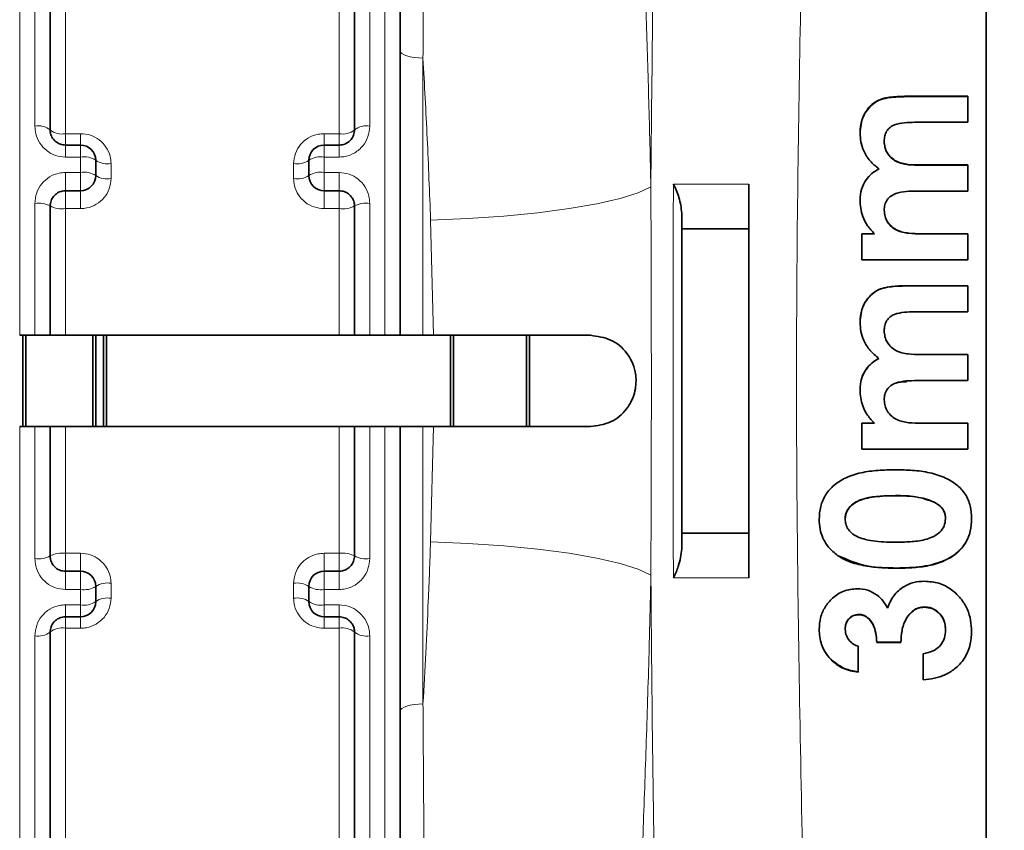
# Model space of a CAD drawing. Header units: millimetres. Extents: x 0 to 1118, y 0 to 864.
# Tile 15 of 96: x 260 to 293, y 242 to 268. Entities that reach past the tile are written whole.
import ezdxf

# ---------------------------------------------------------------- set-up
doc = ezdxf.new("R2010")
doc.units = ezdxf.units.MM
doc.layers.add('ALPHAREV', color=7, linetype='Continuous', lineweight=25)
doc.styles.add('SLDTEXTSTYLE0', font='TXT', dxfattribs={"width": 0.605})
doc.dimstyles.new('SLDDIMSTYLE0', dxfattribs={"dimtxt": 3.175, "dimasz": 4.572, "dimexe": 0, "dimexo": 0.0625, "dimgap": 0.79375, "dimtad": 0, "dimtih": 1, "dimtoh": 1, "dimdec": 0, "dimlfac": 2, "dimrnd": 1e-09, "dimzin": 12, "dimdsep": 46, "dimtxsty": 'SLDTEXTSTYLE0', "dimsah": 1, "dimcen": 0.09, "dimadec": 0, "dimazin": 3, "dimtfac": 1, "dimtofl": 0, "dimtmove": 0, "dimatfit": 3, "dimfxl": 1, "dimfrac": 2, "dimtolj": 1, "dimtzin": 12, "dimarcsym": 0})

# ---------------------------------------------------------------- blocks, each defined once
blk = doc.blocks.new('_D_35')
at = {"layer": 'ALPHAREV'}
for p, q in [((293.607, 297.642), (312.657, 297.642)), ((311.057, 297.642), (311.057, 259.438)), ((310.451, 258.71), (309.359, 258.71)), ((309.359, 258.71), (309.359, 253.837)), ((318.94, 258.71), (320.031, 258.71)), ((320.031, 258.71), (320.031, 253.837)), ((309.359, 253.837), (310.451, 253.837)), ((320.031, 253.837), (318.94, 253.837)), ((311.057, 214.905), (311.057, 253.11)), ((293.607, 214.905), (312.657, 214.905))]:
    blk.add_line(p, q, dxfattribs=at)
for points in [[(311.057, 297.642), (310.295, 293.07), (311.819, 293.07)], [(311.057, 214.905), (311.819, 219.477), (310.295, 219.477)]]:
    blk.add_solid(points, dxfattribs=at)
at = {"layer": 'ALPHAREV', "char_height": 3.175, "attachment_point": 1, "style": 'SLDTEXTSTYLE0'}
for s, insert in [('165', (300.992, 257.93)), ('6.51', (310.451, 257.93))]:
    blk.add_mtext(s, dxfattribs=dict(at, insert=insert))

msp = doc.modelspace()

# ---------------------------------------------------------------- linework, layer by layer
at = {"color": 7, "linetype": 'Continuous', "lineweight": 35}
for p, q in [((292.007, 291.545), (292.007, 221.003)), ((272.757, 289.865), (272.757, 257.774)), ((261.257, 288.871), (261.257, 264.524)), ((271.257, 264.524), (271.257, 288.871)), ((289.383, 265.628), (291.407, 265.628)), ((289.383, 265.617), (291.407, 265.617)), ((291.407, 264.774), (291.407, 265.628)), ((291.407, 264.774), (289.659, 264.774)), ((261.757, 264.024), (262.257, 264.024)), ((270.257, 264.024), (270.757, 264.024)), ((288.66, 264.157), (288.66, 264.148)), ((262.757, 263.524), (262.757, 263.024)), ((269.757, 263.024), (269.757, 263.524)), ((289.853, 263.37), (291.407, 263.37)), ((289.853, 263.361), (291.407, 263.361)), ((291.407, 262.515), (291.407, 263.37)), ((288.486, 263.245), (288.486, 263.236)), ((262.257, 262.524), (261.757, 262.524)), ((270.757, 262.524), (270.257, 262.524)), ((291.407, 262.515), (289.739, 262.515)), ((261.257, 262.024), (261.257, 257.774)), ((271.257, 257.774), (271.257, 262.024)), ((288.66, 261.885), (288.66, 261.878)), ((284.207, 261.274), (282.007, 261.274)), ((282.007, 251.274), (282.007, 261.274)), ((284.207, 251.274), (284.207, 261.274)), ((287.927, 261.111), (288.343, 261.111)), ((287.927, 260.256), (287.927, 261.111)), ((287.927, 261.105), (288.343, 261.105)), ((288.343, 261.111), (288.343, 261.105)), ((289.875, 261.111), (291.407, 261.111)), ((289.875, 261.105), (291.407, 261.105)), ((291.407, 260.256), (291.407, 261.111)), ((291.407, 260.256), (287.927, 260.256)), ((289.383, 259.401), (291.407, 259.401)), ((289.383, 259.397), (291.407, 259.397)), ((291.407, 258.546), (291.407, 259.401)), ((291.407, 258.546), (289.659, 258.546)), ((288.66, 257.93), (288.66, 257.928)), ((260.757, 257.774), (260.257, 257.774)), ((260.357, 254.774), (260.357, 257.775)), ((260.457, 254.774), (260.457, 257.774)), ((270.757, 257.774), (261.757, 257.774)), ((262.657, 254.774), (262.657, 257.774)), ((262.757, 254.774), (262.757, 257.774)), ((263.007, 254.774), (263.007, 257.774)), ((263.107, 254.774), (263.107, 257.774)), ((272.257, 257.774), (271.757, 257.774)), ((273.847, 257.774), (273.507, 257.774)), ((274.407, 254.773), (274.407, 257.775)), ((274.507, 254.773), (274.507, 257.775)), ((276.907, 254.773), (276.907, 257.777)), ((277.007, 254.774), (277.007, 257.774)), ((289.853, 257.142), (291.407, 257.142)), ((289.853, 257.141), (291.407, 257.141)), ((291.407, 256.287), (291.407, 257.142)), ((291.407, 256.287), (289.739, 256.287)), ((260.257, 254.774), (260.757, 254.774)), ((261.257, 254.774), (261.257, 250.524)), ((261.757, 254.774), (270.757, 254.774)), ((271.257, 250.524), (271.257, 254.774)), ((271.757, 254.774), (272.257, 254.774)), ((272.757, 254.774), (272.757, 222.682)), ((273.507, 254.774), (273.847, 254.774)), ((287.927, 254.883), (288.343, 254.883)), ((287.927, 254.028), (287.927, 254.883)), ((288.343, 254.883), (288.343, 254.885)), ((289.875, 254.883), (291.407, 254.883)), ((291.407, 254.028), (291.407, 254.883)), ((291.407, 254.031), (287.927, 254.031)), ((291.407, 254.028), (287.927, 254.028)), ((290.347, 252.272), (290.347, 252.267)), ((287.377, 251.751), (287.377, 251.745)), ((290.675, 251.751), (290.675, 251.745)), ((284.207, 251.274), (282.007, 251.274)), ((287.17, 250.512), (287.17, 250.519)), ((261.757, 250.024), (262.257, 250.024)), ((270.257, 250.024), (270.757, 250.024)), ((262.757, 249.524), (262.757, 249.024)), ((269.757, 249.024), (269.757, 249.524)), ((289.979, 248.839), (289.979, 248.848)), ((262.257, 248.524), (261.757, 248.524)), ((270.757, 248.524), (270.257, 248.524)), ((287.826, 248.594), (287.826, 248.604)), ((287.377, 248.114), (287.377, 248.124)), ((261.257, 248.024), (261.257, 223.677)), ((271.257, 223.677), (271.257, 248.024)), ((290.675, 248.089), (290.675, 248.099)), ((287.805, 246.702), (287.805, 247.557)), ((288.415, 247.679), (288.415, 247.69)), ((289.209, 247.69), (288.415, 247.69)), ((289.209, 247.679), (288.415, 247.679)), ((289.209, 247.679), (289.209, 247.69)), ((289.942, 246.458), (289.942, 247.313)), ((286.965, 247.067), (286.965, 247.079))]:
    msp.add_line(p, q, dxfattribs=at)
at = {"color": 7, "linetype": 'Continuous', "lineweight": 18}
for p, q in [((260.257, 290.366), (260.257, 257.774)), ((272.257, 257.774), (272.257, 290.366)), ((260.757, 264.646), (260.757, 289.356)), ((271.757, 289.356), (271.757, 264.646)), ((261.757, 287.871), (261.757, 264.399)), ((270.757, 264.399), (270.757, 287.871)), ((273.507, 266.885), (273.507, 257.774)), ((289.383, 265.628), (289.383, 265.617)), ((261.757, 264.399), (262.257, 264.399)), ((261.757, 264.399), (261.757, 264.024)), ((262.257, 264.399), (262.257, 264.024)), ((270.257, 264.399), (270.757, 264.399)), ((270.257, 264.024), (270.257, 264.399)), ((270.757, 264.024), (270.757, 264.399)), ((261.757, 264.024), (261.757, 263.632)), ((262.257, 264.024), (262.257, 263.632)), ((270.257, 263.632), (270.257, 264.024)), ((270.757, 263.632), (270.757, 264.024)), ((262.257, 263.632), (261.757, 263.632)), ((262.257, 263.124), (262.257, 263.632)), ((263.257, 263.414), (263.257, 262.922)), ((269.257, 262.922), (269.257, 263.414)), ((270.257, 263.632), (270.257, 263.124)), ((270.757, 263.632), (270.257, 263.632)), ((289.853, 263.37), (289.853, 263.361)), ((261.757, 263.124), (262.257, 263.124)), ((261.757, 262.524), (261.757, 263.124)), ((262.257, 262.524), (262.257, 263.124)), ((270.257, 263.124), (270.757, 263.124)), ((270.257, 263.124), (270.257, 262.524)), ((270.757, 263.124), (270.757, 262.524)), ((261.757, 261.937), (261.757, 262.524)), ((262.257, 261.937), (262.257, 262.524)), ((270.257, 262.524), (270.257, 261.937)), ((270.757, 262.524), (270.757, 261.937)), ((260.757, 257.774), (260.757, 262.109)), ((271.757, 262.109), (271.757, 257.774)), ((261.757, 261.937), (261.757, 257.774)), ((262.257, 261.937), (261.757, 261.937)), ((270.757, 261.937), (270.257, 261.937)), ((270.757, 257.774), (270.757, 261.937)), ((273.847, 257.774), (273.757, 261.561)), ((289.875, 261.111), (289.875, 261.105)), ((289.383, 259.401), (289.383, 259.397)), ((289.853, 257.142), (289.853, 257.141)), ((260.257, 254.774), (260.257, 222.182)), ((260.757, 250.438), (260.757, 254.774)), ((261.757, 254.774), (261.757, 250.611)), ((270.757, 250.611), (270.757, 254.774)), ((271.757, 254.774), (271.757, 250.438)), ((272.257, 222.182), (272.257, 254.774)), ((273.507, 254.774), (273.507, 245.662)), ((273.757, 250.986), (273.847, 254.774)), ((289.028, 252.506), (289.028, 252.502)), ((261.757, 250.611), (262.257, 250.611)), ((261.757, 250.611), (261.757, 250.024)), ((262.257, 250.611), (262.257, 250.024)), ((270.257, 250.024), (270.257, 250.611)), ((270.257, 250.611), (270.757, 250.611)), ((270.757, 250.024), (270.757, 250.611)), ((289.073, 250.121), (289.073, 250.128)), ((261.757, 250.024), (261.757, 249.423)), ((262.257, 250.024), (262.257, 249.423)), ((270.257, 249.423), (270.257, 250.024)), ((270.757, 249.423), (270.757, 250.024)), ((262.257, 249.423), (261.757, 249.423)), ((262.257, 248.916), (262.257, 249.423)), ((263.257, 249.626), (263.257, 249.133)), ((269.257, 249.133), (269.257, 249.626)), ((270.257, 249.423), (270.257, 248.916)), ((270.757, 249.423), (270.257, 249.423)), ((261.757, 248.916), (262.257, 248.916)), ((261.757, 248.524), (261.757, 248.916)), ((262.257, 248.524), (262.257, 248.916)), ((270.257, 248.916), (270.757, 248.916)), ((270.257, 248.916), (270.257, 248.524)), ((270.757, 248.916), (270.757, 248.524)), ((261.757, 248.148), (261.757, 248.524)), ((262.257, 248.148), (262.257, 248.524)), ((270.257, 248.524), (270.257, 248.148)), ((270.757, 248.524), (270.757, 248.148)), ((261.757, 248.148), (261.757, 224.677)), ((262.257, 248.148), (261.757, 248.148)), ((270.757, 248.148), (270.257, 248.148)), ((270.757, 224.677), (270.757, 248.148)), ((260.757, 223.192), (260.757, 247.901)), ((271.757, 247.901), (271.757, 223.192))]:
    msp.add_line(p, q, dxfattribs=at)
at = {"color": 7, "linetype": 'Continuous', "lineweight": 18, "flags": 128}
for points in [[(273.507, 266.885), (273.361, 266.89), (273.22, 266.904), (273.091, 266.926), (272.977, 266.957), (272.884, 266.994), (272.814, 267.036), (272.772, 267.081), (272.757, 267.129)], [(273.757, 261.561), (274.976, 261.61), (276.162, 261.691), (277.285, 261.8), (278.314, 261.936), (279.221, 262.093), (279.983, 262.269), (280.579, 262.459), (280.994, 262.656)], [(273.757, 250.986), (274.976, 250.937), (276.162, 250.857), (277.285, 250.747), (278.314, 250.612), (279.221, 250.454), (279.983, 250.278), (280.579, 250.089), (280.994, 249.891)], [(273.507, 245.662), (273.361, 245.658), (273.22, 245.644), (273.091, 245.621), (272.977, 245.591), (272.884, 245.554), (272.814, 245.512), (272.772, 245.466), (272.757, 245.419)]]:
    msp.add_lwpolyline(points, dxfattribs=at)
at = {"color": 7, "linetype": 'Continuous', "lineweight": 18}
for centre, radius, start, end in [((260.875, 264.045), 0.613, 51.3778, 101.0514), ((271.64, 264.045), 0.613, 78.9486, 128.6222), ((261.64, 264.995), 0.607, 230.8871, 281.1422), ((270.874, 264.995), 0.607, 258.8578, 309.1129), ((262.376, 262.971), 0.671, 55.4374, 100.2276), ((270.138, 262.971), 0.671, 79.7724, 124.5626), ((263.138, 264.068), 0.664, 234.9829, 280.326), ((269.376, 264.068), 0.664, 259.674, 305.0171), ((262.377, 262.426), 0.708, 57.5458, 99.7524), ((263.137, 263.612), 0.7, 237.112, 279.8527), ((269.377, 263.612), 0.7, 260.1473, 302.888), ((270.137, 262.426), 0.708, 80.2476, 122.4542), ((260.879, 261.314), 0.804, 61.9149, 98.6772), ((261.636, 262.722), 0.795, 241.5279, 278.777), ((270.878, 262.722), 0.795, 261.223, 298.4721), ((271.636, 261.314), 0.804, 81.3228, 118.0851), ((260.879, 251.233), 0.804, 261.3228, 298.0851), ((261.636, 249.825), 0.795, 81.223, 118.4721), ((270.878, 249.825), 0.795, 61.5279, 98.777), ((271.636, 251.233), 0.804, 241.9149, 278.6772), ((262.377, 250.121), 0.708, 260.2476, 302.4542), ((263.137, 248.936), 0.7, 80.1473, 122.888), ((269.377, 248.936), 0.7, 57.112, 99.8527), ((270.137, 250.121), 0.708, 237.5458, 279.7524), ((263.138, 248.48), 0.664, 79.674, 125.0171), ((269.376, 248.48), 0.664, 54.9829, 100.326), ((262.376, 249.577), 0.671, 259.7724, 304.5626), ((270.138, 249.577), 0.671, 235.4374, 280.2276), ((261.64, 247.553), 0.607, 78.8578, 129.1129), ((270.874, 247.553), 0.607, 50.8871, 101.1422), ((260.875, 248.503), 0.613, 258.9486, 308.6222), ((271.64, 248.503), 0.613, 231.3778, 281.0514)]:
    msp.add_arc(centre, radius, start, end, dxfattribs=at)
at = {"color": 7, "linetype": 'Continuous', "lineweight": 35}
for centre, start, end in [((262.257, 263.524), 0, 90), ((270.257, 263.524), 90, 180), ((262.257, 263.024), 270, 0), ((270.257, 263.024), 180, 270), ((262.257, 249.524), 0, 90), ((270.257, 249.524), 90, 180), ((262.257, 249.024), 270, 0), ((270.257, 249.024), 180, 270)]:
    msp.add_arc(centre, 0.5, start, end, dxfattribs=at)
at = {"color": 7, "linetype": 'Continuous', "lineweight": 18}
for points, knots in [([(286.347, 291.545), (286.285, 287.763), (286.162, 280.197), (285.904, 268.839), (285.731, 257.481), (285.855, 245.722), (286.14, 233.555), (286.278, 225.188), (286.347, 221.003)], [0, 0, 0, 0, 0.161113, 0.32236, 0.482859, 0.643544, 0.821684, 1, 1, 1, 1]), ([(280.994, 262.656), (281.013, 264.703), (281.066, 270.498), (281.232, 280.027), (281.337, 287.498), (281.389, 291.234)], [0, 0, 0, 0, 0.214352, 0.607074, 1, 1, 1, 1]), ([(280.235, 283.961), (280.264, 283.183), (280.322, 281.627), (280.423, 279.06), (280.533, 276.331), (280.643, 273.572), (280.748, 270.851), (280.843, 268.182), (280.929, 265.449), (280.972, 263.587), (280.994, 262.656)], [0, 0, 0, 0, 0.130361, 0.260722, 0.39499, 0.529266, 0.645871, 0.762484, 0.881239, 1, 1, 1, 1]), ([(273.588, 279.164), (273.583, 278.338), (273.574, 276.917), (273.56, 274.696), (273.545, 272.435), (273.527, 269.843), (273.514, 267.874), (273.507, 266.885)], [0, 0, 0, 0, 0.2314149, 0.3981739, 0.5658451, 0.7819389, 1, 1, 1, 1]), ([(273.757, 261.561), (273.722, 262.46), (273.652, 264.263), (273.556, 266.009), (273.507, 266.885)], [0, 0, 0, 0, 0.498198, 1, 1, 1, 1]), ([(261.757, 263.632), (261.647, 263.642), (261.426, 263.664), (261.131, 263.833), (260.905, 264.082), (260.777, 264.368), (260.763, 264.563), (260.757, 264.646)], [0, 0, 0, 0, 0.206355, 0.413278, 0.623146, 0.838704, 1, 1, 1, 1]), ([(271.757, 264.646), (271.746, 264.53), (271.723, 264.298), (271.544, 263.988), (271.28, 263.759), (271.001, 263.646), (270.822, 263.635), (270.757, 263.632)], [0, 0, 0, 0, 0.224006, 0.447476, 0.665974, 0.877741, 1, 1, 1, 1]), ([(262.257, 264.399), (262.367, 264.389), (262.586, 264.368), (262.88, 264.206), (263.107, 263.967), (263.237, 263.688), (263.251, 263.496), (263.257, 263.414)], [0, 0, 0, 0, 0.20843, 0.416105, 0.625854, 0.840773, 1, 1, 1, 1]), ([(269.257, 263.414), (269.269, 263.528), (269.292, 263.754), (269.472, 264.055), (269.736, 264.277), (270.015, 264.385), (270.193, 264.396), (270.257, 264.399)], [0, 0, 0, 0, 0.220451, 0.44166, 0.661983, 0.877478, 1, 1, 1, 1]), ([(260.757, 262.109), (260.769, 262.225), (260.791, 262.456), (260.968, 262.763), (261.227, 262.993), (261.508, 263.109), (261.689, 263.12), (261.757, 263.124)], [0, 0, 0, 0, 0.220645, 0.440653, 0.658554, 0.871976, 1, 1, 1, 1]), ([(270.757, 263.124), (270.868, 263.113), (271.09, 263.091), (271.386, 262.921), (271.612, 262.67), (271.738, 262.384), (271.752, 262.19), (271.757, 262.109)], [0, 0, 0, 0, 0.208264, 0.417097, 0.628973, 0.84575, 1, 1, 1, 1]), ([(263.257, 262.922), (263.246, 262.81), (263.223, 262.585), (263.045, 262.286), (262.785, 262.064), (262.506, 261.952), (262.325, 261.941), (262.257, 261.937)], [0, 0, 0, 0, 0.218283, 0.437362, 0.654899, 0.869596, 1, 1, 1, 1]), ([(270.257, 261.937), (270.146, 261.948), (269.924, 261.969), (269.628, 262.134), (269.402, 262.378), (269.276, 262.656), (269.263, 262.844), (269.257, 262.922)], [0, 0, 0, 0, 0.2116872, 0.4226743, 0.6339041, 0.8472775, 1, 1, 1, 1]), ([(281.733, 262.745), (282.049, 262.744), (282.722, 262.743), (283.692, 262.744), (284.207, 262.745)], [0, 0, 0, 0, 0.468974, 1, 1, 1, 1]), ([(280.994, 262.656), (281, 260.991), (281.012, 257.656), (281.008, 253.393), (280.997, 250.807), (280.994, 249.891)], [0, 0, 0, 0, 0.391537, 0.784473, 1, 1, 1, 1]), ([(273.507, 245.662), (273.569, 246.781), (273.665, 248.531), (273.733, 250.335), (273.757, 250.986)], [0, 0, 0, 0, 0.639226, 1, 1, 1, 1]), ([(261.757, 249.423), (261.646, 249.434), (261.424, 249.456), (261.128, 249.626), (260.902, 249.878), (260.776, 250.164), (260.763, 250.358), (260.757, 250.438)], [0, 0, 0, 0, 0.208264, 0.417097, 0.628973, 0.84575, 1, 1, 1, 1]), ([(262.257, 250.611), (262.368, 250.6), (262.59, 250.579), (262.886, 250.414), (263.113, 250.169), (263.238, 249.891), (263.252, 249.704), (263.257, 249.626)], [0, 0, 0, 0, 0.211687, 0.422674, 0.633904, 0.847277, 1, 1, 1, 1]), ([(269.257, 249.626), (269.269, 249.738), (269.291, 249.963), (269.469, 250.262), (269.729, 250.484), (270.009, 250.596), (270.189, 250.606), (270.257, 250.611)], [0, 0, 0, 0, 0.218283, 0.437362, 0.654899, 0.869596, 1, 1, 1, 1]), ([(271.757, 250.438), (271.746, 250.323), (271.723, 250.092), (271.547, 249.785), (271.287, 249.555), (271.006, 249.439), (270.825, 249.428), (270.757, 249.423)], [0, 0, 0, 0, 0.220645, 0.440653, 0.658554, 0.871976, 1, 1, 1, 1]), ([(280.994, 249.891), (280.976, 249.107), (280.934, 247.274), (280.846, 244.432), (280.736, 241.363), (280.618, 238.355), (280.49, 235.155), (280.357, 231.823), (280.276, 229.671), (280.235, 228.587)], [0, 0, 0, 0, 0.10004, 0.233877, 0.367702, 0.504984, 0.642252, 0.819913, 1, 1, 1, 1]), ([(281.389, 221.313), (281.331, 225.445), (281.213, 233.712), (281.05, 243.244), (281.004, 248.643), (280.994, 249.891)], [0, 0, 0, 0, 0.4345, 0.869256, 1, 1, 1, 1]), ([(284.207, 249.803), (283.903, 249.803), (283.08, 249.805), (282.257, 249.804), (281.827, 249.803), (281.733, 249.803)], [0, 0, 0, 0, 0.313953, 0.849834, 1, 1, 1, 1]), ([(263.257, 249.133), (263.246, 249.02), (263.222, 248.793), (263.042, 248.493), (262.778, 248.271), (262.499, 248.162), (262.322, 248.152), (262.257, 248.148)], [0, 0, 0, 0, 0.220451, 0.44166, 0.661983, 0.877478, 1, 1, 1, 1]), ([(270.257, 248.148), (270.147, 248.159), (269.928, 248.179), (269.634, 248.341), (269.408, 248.581), (269.278, 248.86), (269.263, 249.052), (269.257, 249.133)], [0, 0, 0, 0, 0.20843, 0.416105, 0.625854, 0.840773, 1, 1, 1, 1]), ([(260.757, 247.901), (260.769, 248.017), (260.791, 248.25), (260.971, 248.559), (261.234, 248.789), (261.514, 248.902), (261.692, 248.912), (261.757, 248.916)], [0, 0, 0, 0, 0.224006, 0.447476, 0.665974, 0.877741, 1, 1, 1, 1]), ([(270.757, 248.916), (270.868, 248.905), (271.089, 248.883), (271.384, 248.715), (271.609, 248.466), (271.737, 248.18), (271.751, 247.985), (271.757, 247.901)], [0, 0, 0, 0, 0.206355, 0.413278, 0.623146, 0.838704, 1, 1, 1, 1]), ([(273.507, 245.662), (273.513, 244.802), (273.524, 243.082), (273.541, 240.59), (273.558, 238.181), (273.57, 236.246), (273.58, 234.652), (273.585, 233.836), (273.588, 233.384)], [0, 0, 0, 0, 0.189381, 0.378762, 0.573647, 0.768529, 0.871706, 1, 1, 1, 1])]:
    msp.add_open_spline(points, degree=3, knots=knots, dxfattribs=at)
at = {"color": 7, "linetype": 'Continuous', "lineweight": 35}
for points, knots in [([(287.866, 264.431), (287.876, 264.571), (287.897, 264.848), (288.095, 265.222), (288.432, 265.522), (288.899, 265.619), (289.222, 265.625), (289.383, 265.628)], [0, 0, 0, 0, 0.188463, 0.37339, 0.559427, 0.781344, 1, 1, 1, 1]), ([(287.866, 264.421), (287.884, 264.607), (287.912, 264.886), (288.108, 265.205), (288.305, 265.403), (288.555, 265.534), (288.92, 265.606), (289.198, 265.612), (289.383, 265.617)], [0, 0, 0, 0, 0.248824, 0.373936, 0.498954, 0.623939, 0.749252, 1, 1, 1, 1]), ([(289.659, 264.774), (289.548, 264.771), (289.324, 264.766), (289.044, 264.72), (288.844, 264.614), (288.731, 264.485), (288.669, 264.325), (288.663, 264.213), (288.66, 264.157)], [0, 0, 0, 0, 0.250617, 0.500634, 0.62544, 0.750234, 0.874962, 1, 1, 1, 1]), ([(261.257, 264.524), (261.26, 264.483), (261.267, 264.388), (261.33, 264.247), (261.443, 264.124), (261.59, 264.04), (261.702, 264.029), (261.757, 264.024)], [0, 0, 0, 0, 0.166753, 0.386759, 0.596705, 0.799802, 1, 1, 1, 1]), ([(270.757, 264.024), (270.79, 264.026), (270.879, 264.031), (271.02, 264.087), (271.152, 264.201), (271.24, 264.354), (271.252, 264.467), (271.257, 264.524)], [0, 0, 0, 0, 0.118483, 0.325119, 0.542092, 0.768807, 1, 1, 1, 1]), ([(288.486, 263.245), (288.384, 263.326), (288.179, 263.49), (287.988, 263.805), (287.882, 264.124), (287.871, 264.329), (287.866, 264.431)], [0, 0, 0, 0, 0.280708, 0.559583, 0.78062, 1, 1, 1, 1]), ([(288.66, 264.157), (288.664, 264.09), (288.673, 263.954), (288.758, 263.766), (288.885, 263.606), (289.11, 263.449), (289.449, 263.376), (289.718, 263.372), (289.853, 263.37)], [0, 0, 0, 0, 0.125049, 0.25006, 0.375067, 0.500091, 0.749359, 1, 1, 1, 1]), ([(288.66, 264.148), (288.664, 264.08), (288.673, 263.944), (288.758, 263.756), (288.885, 263.596), (289.11, 263.44), (289.449, 263.367), (289.718, 263.363), (289.853, 263.361)], [0, 0, 0, 0, 0.124952, 0.249888, 0.374857, 0.499886, 0.749246, 1, 1, 1, 1]), ([(287.866, 262.22), (287.875, 262.338), (287.892, 262.575), (288.044, 262.874), (288.248, 263.101), (288.407, 263.197), (288.486, 263.245)], [0, 0, 0, 0, 0.280431, 0.561115, 0.780465, 1, 1, 1, 1]), ([(282.007, 261.792), (281.988, 261.96), (281.953, 262.26), (281.808, 262.596), (281.734, 262.743), (281.733, 262.745)], [0, 0, 0, 0, 0.55808, 0.99593, 1, 1, 1, 1]), ([(284.207, 262.745), (284.207, 262.582), (284.207, 262.258), (284.207, 261.826), (284.207, 261.492), (284.207, 261.303), (284.207, 261.282), (284.207, 261.274)], [0, 0, 0, 0, 0.2055493, 0.4108856, 0.6219763, 0.84304, 1, 1, 1, 1]), ([(261.757, 262.524), (261.723, 262.522), (261.632, 262.516), (261.491, 262.458), (261.362, 262.345), (261.274, 262.194), (261.263, 262.081), (261.257, 262.024)], [0, 0, 0, 0, 0.125874, 0.336869, 0.554771, 0.776813, 1, 1, 1, 1]), ([(271.257, 262.024), (271.254, 262.064), (271.248, 262.159), (271.185, 262.299), (271.072, 262.423), (270.924, 262.507), (270.813, 262.518), (270.757, 262.524)], [0, 0, 0, 0, 0.1559869, 0.3751114, 0.5877771, 0.7950644, 1, 1, 1, 1]), ([(289.739, 262.515), (289.62, 262.513), (289.384, 262.509), (289.088, 262.464), (288.874, 262.356), (288.747, 262.228), (288.67, 262.063), (288.663, 261.945), (288.66, 261.885)], [0, 0, 0, 0, 0.250619, 0.500403, 0.625417, 0.750147, 0.874939, 1, 1, 1, 1]), ([(288.343, 261.111), (288.262, 261.195), (288.102, 261.364), (287.956, 261.657), (287.878, 261.946), (287.87, 262.129), (287.866, 262.22)], [0, 0, 0, 0, 0.280946, 0.55906, 0.779917, 1, 1, 1, 1]), ([(282.007, 261.274), (282.007, 261.295), (282.007, 261.341), (282.007, 261.637), (282.007, 261.792)], [0, 0, 0, 0, 0.475318, 1, 1, 1, 1]), ([(288.66, 261.885), (288.665, 261.817), (288.676, 261.681), (288.765, 261.494), (288.899, 261.338), (289.129, 261.188), (289.469, 261.118), (289.739, 261.113), (289.875, 261.111)], [0, 0, 0, 0, 0.12494, 0.249895, 0.37489, 0.499949, 0.749372, 1, 1, 1, 1]), ([(288.66, 261.878), (288.665, 261.81), (288.676, 261.674), (288.765, 261.487), (288.899, 261.332), (289.129, 261.182), (289.469, 261.112), (289.739, 261.107), (289.875, 261.105)], [0, 0, 0, 0, 0.124842, 0.249722, 0.374683, 0.49975, 0.749263, 1, 1, 1, 1]), ([(287.866, 258.204), (287.876, 258.344), (287.897, 258.621), (288.095, 258.995), (288.432, 259.295), (288.899, 259.392), (289.222, 259.398), (289.383, 259.401)], [0, 0, 0, 0, 0.188463, 0.37339, 0.559427, 0.781344, 1, 1, 1, 1]), ([(287.866, 258.201), (287.884, 258.387), (287.912, 258.667), (288.108, 258.986), (288.305, 259.184), (288.555, 259.315), (288.92, 259.386), (289.198, 259.393), (289.383, 259.397)], [0, 0, 0, 0, 0.248824, 0.373936, 0.498954, 0.623939, 0.749252, 1, 1, 1, 1]), ([(289.659, 258.546), (289.548, 258.544), (289.324, 258.538), (289.044, 258.492), (288.844, 258.386), (288.731, 258.257), (288.669, 258.098), (288.663, 257.986), (288.66, 257.93)], [0, 0, 0, 0, 0.250617, 0.500634, 0.62544, 0.750234, 0.874962, 1, 1, 1, 1]), ([(288.486, 257.017), (288.384, 257.099), (288.179, 257.262), (287.988, 257.577), (287.882, 257.897), (287.871, 258.102), (287.866, 258.204)], [0, 0, 0, 0, 0.280708, 0.559583, 0.78062, 1, 1, 1, 1]), ([(288.66, 257.93), (288.664, 257.862), (288.673, 257.726), (288.758, 257.538), (288.885, 257.378), (289.11, 257.221), (289.449, 257.149), (289.718, 257.144), (289.853, 257.142)], [0, 0, 0, 0, 0.125049, 0.25006, 0.375067, 0.500091, 0.749359, 1, 1, 1, 1]), ([(288.66, 257.928), (288.664, 257.86), (288.673, 257.725), (288.758, 257.537), (288.885, 257.377), (289.11, 257.22), (289.449, 257.148), (289.718, 257.143), (289.853, 257.141)], [0, 0, 0, 0, 0.124952, 0.249888, 0.374857, 0.499886, 0.749246, 1, 1, 1, 1]), ([(260.757, 257.774), (260.793, 257.774), (260.884, 257.774), (261.024, 257.774), (261.152, 257.774), (261.237, 257.774), (261.257, 257.774), (261.257, 257.774), (261.257, 257.774)], [0, 0, 0, 0, 0.136255, 0.350633, 0.565091, 0.779727, 0.994566, 1, 1, 1, 1]), ([(261.757, 257.774), (261.722, 257.774), (261.631, 257.774), (261.492, 257.774), (261.363, 257.774), (261.279, 257.774), (261.257, 257.774), (261.257, 257.774), (261.257, 257.774)], [0, 0, 0, 0, 0.133679, 0.348174, 0.562663, 0.777297, 0.992146, 1, 1, 1, 1]), ([(271.257, 257.774), (271.256, 257.774), (271.253, 257.774), (271.21, 257.774), (271.108, 257.774), (270.983, 257.774), (270.862, 257.774), (270.792, 257.774), (270.757, 257.774)], [0, 0, 0, 0, 0.087808, 0.302666, 0.517475, 0.732112, 0.866413, 1, 1, 1, 1]), ([(271.257, 257.774), (271.261, 257.774), (271.27, 257.774), (271.343, 257.774), (271.463, 257.774), (271.609, 257.774), (271.711, 257.774), (271.757, 257.774)], [0, 0, 0, 0, 0.17887, 0.393842, 0.608701, 0.823365, 1, 1, 1, 1]), ([(272.257, 257.774), (272.259, 257.774), (272.316, 257.774), (272.43, 257.774), (272.579, 257.774), (272.691, 257.774), (272.749, 257.774), (272.755, 257.774), (272.757, 257.774)], [0, 0, 0, 0, 0.006066, 0.22046, 0.434853, 0.649372, 0.86409, 1, 1, 1, 1]), ([(273.507, 257.774), (273.423, 257.774), (273.254, 257.774), (273.03, 257.774), (272.86, 257.774), (272.77, 257.774), (272.761, 257.774), (272.757, 257.774)], [0, 0, 0, 0, 0.214414, 0.428825, 0.64334, 0.858069, 1, 1, 1, 1]), ([(279.007, 257.774), (279.001, 257.774), (278.688, 257.774), (278.015, 257.774), (276.902, 257.774), (275.701, 257.774), (274.668, 257.774), (274.047, 257.774), (273.847, 257.774)], [0, 0, 0, 0, 0.004787, 0.227342, 0.449896, 0.672332, 0.894767, 1, 1, 1, 1]), ([(279.007, 257.774), (279.239, 257.741), (279.706, 257.674), (280.128, 257.314), (280.372, 256.926), (280.476, 256.63), (280.506, 256.393), (280.507, 256.291), (280.507, 256.274)], [0, 0, 0, 0, 0.315856, 0.639037, 0.770781, 0.903639, 0.983216, 1, 1, 1, 1]), ([(287.866, 255.992), (287.875, 256.111), (287.892, 256.348), (288.044, 256.647), (288.248, 256.874), (288.407, 256.969), (288.486, 257.017)], [0, 0, 0, 0, 0.280431, 0.561115, 0.780465, 1, 1, 1, 1]), ([(287.901, 256.275), (287.902, 256.285), (287.915, 256.399), (288.02, 256.601), (288.183, 256.807), (288.349, 256.937), (288.44, 256.99), (288.486, 257.016)], [0, 0, 0, 0, 0.030921, 0.353551, 0.6762, 0.838039, 1, 1, 1, 1]), ([(280.507, 256.274), (280.503, 256.188), (280.492, 255.993), (280.393, 255.662), (280.149, 255.25), (279.703, 254.873), (279.237, 254.806), (279.007, 254.774)], [0, 0, 0, 0, 0.081052, 0.185454, 0.364514, 0.685845, 1, 1, 1, 1]), ([(289.739, 256.287), (289.62, 256.285), (289.384, 256.281), (289.088, 256.236), (288.874, 256.128), (288.747, 256), (288.67, 255.836), (288.663, 255.717), (288.66, 255.658)], [0, 0, 0, 0, 0.250619, 0.500403, 0.625417, 0.750147, 0.874939, 1, 1, 1, 1]), ([(289.391, 256.246), (289.27, 256.244), (289.088, 256.241), (288.874, 256.128), (288.747, 256.001), (288.67, 255.836), (288.663, 255.718), (288.66, 255.658)], [0, 0, 0, 0, 0.335656, 0.501981, 0.667868, 0.833771, 1, 1, 1, 1]), ([(288.343, 254.883), (288.262, 254.968), (288.102, 255.136), (287.956, 255.429), (287.878, 255.718), (287.87, 255.901), (287.866, 255.992)], [0, 0, 0, 0, 0.280946, 0.55906, 0.779917, 1, 1, 1, 1]), ([(288.66, 255.658), (288.665, 255.59), (288.676, 255.453), (288.765, 255.266), (288.899, 255.111), (289.129, 254.96), (289.469, 254.89), (289.739, 254.885), (289.875, 254.883)], [0, 0, 0, 0, 0.12494, 0.249895, 0.37489, 0.499949, 0.749372, 1, 1, 1, 1]), ([(261.257, 254.774), (261.256, 254.774), (261.253, 254.774), (261.211, 254.774), (261.109, 254.774), (260.967, 254.774), (260.842, 254.774), (260.772, 254.774), (260.757, 254.774)], [0, 0, 0, 0, 0.085554, 0.300522, 0.515433, 0.730177, 0.944715, 1, 1, 1, 1]), ([(261.257, 254.774), (261.258, 254.774), (261.261, 254.774), (261.304, 254.774), (261.407, 254.774), (261.532, 254.774), (261.652, 254.774), (261.722, 254.774), (261.757, 254.774)], [0, 0, 0, 0, 0.087808, 0.302666, 0.517475, 0.732112, 0.866413, 1, 1, 1, 1]), ([(270.757, 254.774), (270.792, 254.774), (270.883, 254.774), (271.022, 254.774), (271.151, 254.774), (271.236, 254.774), (271.257, 254.774), (271.257, 254.774), (271.257, 254.774)], [0, 0, 0, 0, 0.133679, 0.348174, 0.562663, 0.777297, 0.992146, 1, 1, 1, 1]), ([(271.757, 254.774), (271.746, 254.774), (271.679, 254.774), (271.556, 254.774), (271.413, 254.774), (271.308, 254.774), (271.262, 254.774), (271.258, 254.774), (271.257, 254.774)], [0, 0, 0, 0, 0.043352, 0.257704, 0.472079, 0.686597, 0.901318, 1, 1, 1, 1]), ([(272.757, 254.774), (272.757, 254.774), (272.757, 254.774), (272.738, 254.774), (272.655, 254.774), (272.527, 254.774), (272.386, 254.774), (272.294, 254.774), (272.257, 254.774)], [0, 0, 0, 0, 0.000595, 0.21559, 0.430583, 0.645445, 0.860105, 1, 1, 1, 1]), ([(272.757, 254.774), (272.766, 254.774), (272.782, 254.774), (272.912, 254.774), (273.102, 254.774), (273.313, 254.774), (273.452, 254.774), (273.507, 254.774)], [0, 0, 0, 0, 0.214969, 0.429942, 0.64482, 0.859487, 1, 1, 1, 1]), ([(273.847, 254.774), (274.263, 254.774), (275.106, 254.774), (276.33, 254.774), (277.492, 254.774), (278.377, 254.774), (278.851, 254.774), (279.007, 254.774)], [0, 0, 0, 0, 0.219042, 0.44444, 0.66348, 0.888864, 1, 1, 1, 1]), ([(286.523, 251.724), (286.531, 251.866), (286.548, 252.148), (286.72, 252.544), (287.003, 252.866), (287.405, 253.113), (287.899, 253.273), (288.459, 253.347), (288.838, 253.353), (289.028, 253.356)], [0, 0, 0, 0, 0.124978, 0.24989, 0.374724, 0.499729, 0.663566, 0.831917, 1, 1, 1, 1]), ([(289.028, 253.356), (289.216, 253.353), (289.593, 253.346), (290.152, 253.275), (290.644, 253.116), (291.048, 252.88), (291.341, 252.568), (291.507, 252.171), (291.522, 251.89), (291.529, 251.749)], [0, 0, 0, 0, 0.167464, 0.336671, 0.500288, 0.625299, 0.750131, 0.875023, 1, 1, 1, 1]), ([(289.028, 252.506), (288.691, 252.501), (288.269, 252.495), (287.789, 252.338), (287.578, 252.199), (287.441, 252.036), (287.385, 251.876), (287.38, 251.793), (287.377, 251.751)], [0, 0, 0, 0, 0.500365, 0.62554, 0.750509, 0.874983, 0.937472, 1, 1, 1, 1]), ([(287.377, 251.745), (287.388, 251.829), (287.408, 251.998), (287.635, 252.26), (287.969, 252.408), (288.354, 252.47), (288.688, 252.498), (288.917, 252.501), (289.028, 252.502)], [0, 0, 0, 0, 0.124521, 0.249259, 0.497894, 0.656501, 0.834049, 1, 1, 1, 1]), ([(290.347, 252.272), (290.135, 252.35), (289.709, 252.505), (289.255, 252.506), (289.028, 252.506)], [0, 0, 0, 0, 0.4985451, 1, 1, 1, 1]), ([(289.028, 252.502), (289.153, 252.5), (289.408, 252.497), (289.759, 252.459), (290.08, 252.395), (290.259, 252.309), (290.347, 252.267)], [0, 0, 0, 0, 0.27826, 0.563413, 0.782974, 1, 1, 1, 1]), ([(290.675, 251.751), (290.674, 251.778), (290.672, 251.832), (290.65, 251.938), (290.592, 252.061), (290.483, 252.184), (290.393, 252.243), (290.347, 252.272)], [0, 0, 0, 0, 0.125176, 0.250268, 0.499792, 0.749647, 1, 1, 1, 1]), ([(290.347, 252.267), (290.398, 252.234), (290.499, 252.167), (290.606, 252.033), (290.666, 251.888), (290.672, 251.793), (290.675, 251.745)], [0, 0, 0, 0, 0.28113, 0.560771, 0.780921, 1, 1, 1, 1]), ([(287.17, 250.512), (287.063, 250.594), (286.85, 250.758), (286.645, 251.077), (286.538, 251.408), (286.528, 251.619), (286.523, 251.724)], [0, 0, 0, 0, 0.280935, 0.559701, 0.77953, 1, 1, 1, 1]), ([(289.082, 250.975), (288.967, 250.976), (288.73, 250.979), (288.384, 251.003), (288.07, 251.052), (287.8, 251.138), (287.594, 251.252), (287.463, 251.411), (287.39, 251.572), (287.382, 251.688), (287.377, 251.745)], [0, 0, 0, 0, 0.16669, 0.341044, 0.500652, 0.623801, 0.750356, 0.833573, 0.917431, 1, 1, 1, 1]), ([(291.529, 251.755), (291.522, 251.615), (291.507, 251.336), (291.348, 250.941), (291.069, 250.623), (290.595, 250.322), (289.907, 250.147), (289.351, 250.135), (289.073, 250.128)], [0, 0, 0, 0, 0.1249784, 0.2499264, 0.3748637, 0.4999466, 0.7495406, 1, 1, 1, 1]), ([(291.529, 251.749), (291.522, 251.609), (291.507, 251.33), (291.348, 250.935), (291.069, 250.615), (290.676, 250.366), (290.188, 250.202), (289.634, 250.131), (289.259, 250.124), (289.073, 250.121)], [0, 0, 0, 0, 0.124978, 0.249905, 0.374777, 0.499752, 0.663713, 0.832263, 1, 1, 1, 1]), ([(290.675, 251.745), (290.665, 251.663), (290.647, 251.499), (290.441, 251.231), (290.06, 251.05), (289.573, 250.986), (289.246, 250.979), (289.082, 250.975)], [0, 0, 0, 0, 0.124753, 0.249512, 0.497974, 0.74885, 1, 1, 1, 1]), ([(282.007, 250.755), (282.007, 250.898), (282.007, 251.198), (282.007, 251.248), (282.007, 251.274)], [0, 0, 0, 0, 0.476305, 1, 1, 1, 1]), ([(284.207, 251.274), (284.207, 251.256), (284.207, 251.22), (284.207, 250.945), (284.207, 250.542), (284.207, 250.132), (284.207, 249.882), (284.207, 249.803)], [0, 0, 0, 0, 0.227817, 0.455661, 0.681859, 0.899709, 1, 1, 1, 1]), ([(281.733, 249.803), (281.734, 249.804), (281.797, 249.929), (281.945, 250.265), (281.983, 250.567), (282.007, 250.755)], [0, 0, 0, 0, 0.0040717, 0.3765585, 1, 1, 1, 1]), ([(261.257, 250.524), (261.26, 250.484), (261.267, 250.389), (261.329, 250.248), (261.442, 250.124), (261.59, 250.04), (261.702, 250.029), (261.757, 250.024)], [0, 0, 0, 0, 0.1559869, 0.3751114, 0.5877771, 0.7950644, 1, 1, 1, 1]), ([(270.757, 250.024), (270.791, 250.026), (270.882, 250.031), (271.023, 250.089), (271.152, 250.202), (271.24, 250.353), (271.252, 250.467), (271.257, 250.524)], [0, 0, 0, 0, 0.125874, 0.336869, 0.554771, 0.776813, 1, 1, 1, 1]), ([(289.073, 250.128), (288.742, 250.131), (288.082, 250.135), (287.474, 250.391), (287.17, 250.519)], [0, 0, 0, 0, 0.501543, 1, 1, 1, 1]), ([(289.073, 250.121), (288.887, 250.124), (288.517, 250.131), (288.053, 250.19), (287.688, 250.277), (287.417, 250.369), (287.253, 250.464), (287.17, 250.512)], [0, 0, 0, 0, 0.282906, 0.565435, 0.710885, 0.855071, 1, 1, 1, 1]), ([(286.523, 248.119), (286.531, 248.246), (286.547, 248.498), (286.702, 248.854), (286.962, 249.159), (287.323, 249.405), (287.622, 249.434), (287.771, 249.449)], [0, 0, 0, 0, 0.186883, 0.373844, 0.561754, 0.779625, 1, 1, 1, 1]), ([(287.771, 249.449), (287.888, 249.439), (288.122, 249.419), (288.414, 249.259), (288.631, 249.049), (288.723, 248.891), (288.769, 248.812)], [0, 0, 0, 0, 0.280563, 0.560042, 0.780078, 1, 1, 1, 1]), ([(288.769, 248.812), (288.827, 248.953), (288.943, 249.234), (289.271, 249.515), (289.63, 249.672), (289.868, 249.686), (289.988, 249.693)], [0, 0, 0, 0, 0.280598, 0.559201, 0.778862, 1, 1, 1, 1]), ([(289.988, 249.693), (290.144, 249.682), (290.46, 249.659), (290.884, 249.43), (291.2, 249.122), (291.404, 248.77), (291.513, 248.412), (291.524, 248.166), (291.529, 248.042)], [0, 0, 0, 0, 0.185581, 0.373059, 0.559642, 0.706402, 0.853108, 1, 1, 1, 1]), ([(289.979, 248.848), (289.914, 248.842), (289.785, 248.831), (289.611, 248.738), (289.471, 248.603), (289.326, 248.389), (289.228, 248.075), (289.215, 247.818), (289.209, 247.69)], [0, 0, 0, 0, 0.124975, 0.249859, 0.374908, 0.500022, 0.749672, 1, 1, 1, 1]), ([(289.979, 248.839), (289.914, 248.833), (289.785, 248.822), (289.554, 248.698), (289.345, 248.439), (289.228, 248.066), (289.215, 247.808), (289.209, 247.679)], [0, 0, 0, 0, 0.125061, 0.25006, 0.499101, 0.749196, 1, 1, 1, 1]), ([(290.675, 248.099), (290.667, 248.195), (290.652, 248.385), (290.522, 248.593), (290.383, 248.722), (290.26, 248.795), (290.122, 248.84), (290.027, 248.845), (289.979, 248.848)], [0, 0, 0, 0, 0.249634, 0.49888, 0.621699, 0.749359, 0.873377, 1, 1, 1, 1]), ([(290.675, 248.089), (290.67, 248.16), (290.662, 248.302), (290.578, 248.503), (290.436, 248.679), (290.23, 248.815), (290.063, 248.831), (289.979, 248.839)], [0, 0, 0, 0, 0.186875, 0.373792, 0.562332, 0.780494, 1, 1, 1, 1]), ([(261.757, 248.524), (261.725, 248.522), (261.635, 248.517), (261.494, 248.46), (261.363, 248.347), (261.274, 248.194), (261.263, 248.081), (261.257, 248.024)], [0, 0, 0, 0, 0.1184832, 0.3251194, 0.5420919, 0.7688072, 1, 1, 1, 1]), ([(271.257, 248.024), (271.254, 248.065), (271.247, 248.16), (271.184, 248.301), (271.072, 248.424), (270.924, 248.507), (270.813, 248.518), (270.757, 248.524)], [0, 0, 0, 0, 0.166753, 0.386759, 0.596705, 0.799802, 1, 1, 1, 1]), ([(287.826, 248.604), (287.764, 248.598), (287.672, 248.59), (287.565, 248.527), (287.496, 248.465), (287.44, 248.39), (287.401, 248.306), (287.381, 248.216), (287.379, 248.155), (287.377, 248.124)], [0, 0, 0, 0, 0.249268, 0.371659, 0.499581, 0.624764, 0.749722, 0.874783, 1, 1, 1, 1]), ([(287.826, 248.594), (287.78, 248.591), (287.688, 248.585), (287.563, 248.521), (287.459, 248.418), (287.387, 248.276), (287.38, 248.168), (287.377, 248.114)], [0, 0, 0, 0, 0.187011, 0.370692, 0.560578, 0.779538, 1, 1, 1, 1]), ([(288.415, 247.69), (288.399, 247.893), (288.377, 248.148), (288.217, 248.405), (288.109, 248.512), (287.998, 248.573), (287.901, 248.601), (287.851, 248.603), (287.826, 248.604)], [0, 0, 0, 0, 0.498872, 0.624175, 0.749401, 0.874517, 0.937233, 1, 1, 1, 1]), ([(288.415, 247.679), (288.407, 247.779), (288.389, 247.978), (288.312, 248.272), (288.153, 248.476), (287.976, 248.579), (287.876, 248.589), (287.826, 248.594)], [0, 0, 0, 0, 0.250999, 0.501191, 0.750059, 0.875134, 1, 1, 1, 1]), ([(286.965, 247.067), (286.889, 247.148), (286.738, 247.308), (286.603, 247.588), (286.533, 247.862), (286.526, 248.034), (286.523, 248.119)], [0, 0, 0, 0, 0.281184, 0.561032, 0.781135, 1, 1, 1, 1]), ([(287.377, 248.114), (287.385, 248.044), (287.4, 247.902), (287.512, 247.735), (287.65, 247.616), (287.753, 247.576), (287.805, 247.557)], [0, 0, 0, 0, 0.278479, 0.561138, 0.78134, 1, 1, 1, 1]), ([(289.942, 247.313), (290.052, 247.336), (290.267, 247.382), (290.521, 247.573), (290.657, 247.828), (290.669, 248.002), (290.675, 248.089)], [0, 0, 0, 0, 0.284533, 0.559035, 0.779295, 1, 1, 1, 1]), ([(291.529, 248.042), (291.52, 247.886), (291.501, 247.573), (291.305, 247.138), (291.007, 246.815), (290.661, 246.608), (290.309, 246.493), (290.064, 246.47), (289.942, 246.458)], [0, 0, 0, 0, 0.1863195, 0.3738852, 0.5592173, 0.7060686, 0.8528366, 1, 1, 1, 1]), ([(287.805, 246.714), (287.65, 246.741), (287.34, 246.795), (287.09, 246.984), (286.965, 247.079)], [0, 0, 0, 0, 0.500746, 1, 1, 1, 1]), ([(287.805, 246.702), (287.718, 246.716), (287.546, 246.744), (287.317, 246.827), (287.12, 246.933), (287.017, 247.023), (286.965, 247.067)], [0, 0, 0, 0, 0.282075, 0.560736, 0.781128, 1, 1, 1, 1])]:
    msp.add_open_spline(points, degree=3, knots=knots, dxfattribs=at)
at = {"color": 7, "linetype": 'Continuous', "lineweight": 18}
msp.add_open_spline([(281.733, 249.803), (281.728, 251.96), (281.719, 256.274), (281.728, 260.588), (281.733, 262.745)], degree=3, dxfattribs=at)

# ---------------------------------------------------------------- dimensions: what is measured, and where the dimension line sits
at = {"layer": 'ALPHAREV'}
dim = msp.add_linear_dim(base=(311.057, 214.905), p1=(292.007, 297.642), p2=(292.007, 214.905), angle=90, dimstyle='SLDDIMSTYLE0', dxfattribs=at)
dim.commit()
dim.dimension.update_dxf_attribs({"geometry": '_D_35', "text_midpoint": (311.057, 256.274), "dimtype": 160})

doc.saveas('drawing.dxf')
